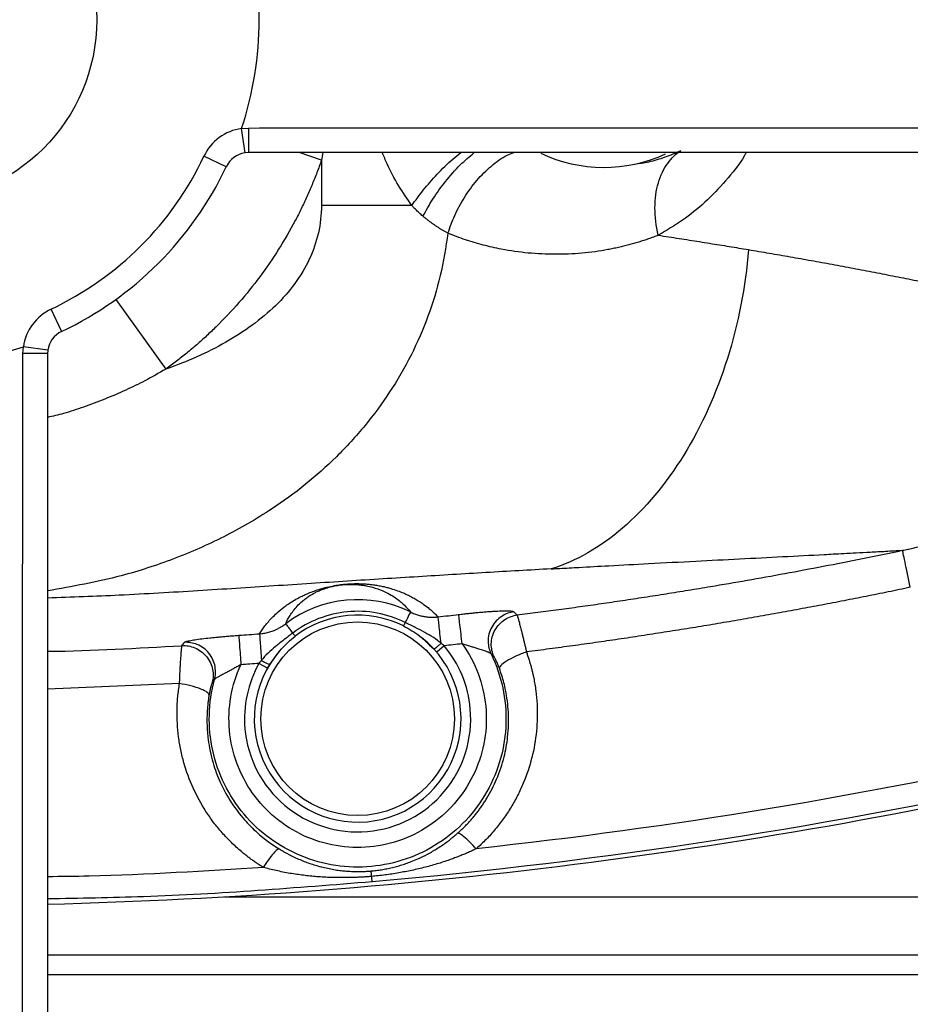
# Model space of a CAD drawing. Header units: millimetres. Extents: x 3 to 2091, y -59 to 1557.
# Tile 13 of 71: x 927 to 1018, y 41 to 141. Entities that reach past the tile are written whole.
import ezdxf

# ---------------------------------------------------------------- set-up
doc = ezdxf.new("R2010")
doc.units = ezdxf.units.MM

msp = doc.modelspace()

# ---------------------------------------------------------------- linework, layer by layer
at = {"color": 7, "linetype": 'Continuous', "lineweight": 25}
for p, q in [((949.77, 129.65), (950.47, 129.7)), ((950.12, 127.18), (949.77, 129.65)), ((950.47, 127.2), (950.12, 127.18)), ((948.21, 125.77), (945.95, 126.83)), ((957.88, 126.43), (957.88, 121.83)), ((931.49, 109.05), (930.43, 111.31)), ((927.56, 106.79), (927.61, 107.49)), ((930.08, 107.14), (927.61, 107.49)), ((930.08, 107.14), (930.06, 106.78))]:
    msp.add_line(p, q, dxfattribs=at)
at = {"color": 8, "linetype": 'Continuous', "lineweight": 25}
for p, q in [((957.88, 126.43), (955.62, 127.21)), ((958.01, 127.2), (957.88, 126.43)), ((936.99, 112.28), (942.08, 105.21)), ((968.86, 77.19), (969.29, 76.79)), ((970.34, 77.11), (969.59, 76.47)), ((952.4, 74.84), (951.54, 75.33)), ((952.64, 75.22), (952.98, 75.69)), ((943.47, 73.27), (930.06, 72.71)), ((948.05, 51.63), (1029.79, 51.63)), ((1062.22, 43.7), (930.07, 43.7))]:
    msp.add_line(p, q, dxfattribs=at)
at = {"color": 7, "linetype": 'Continuous', "lineweight": 25, "flags": 128}
for points in [[(950.47, 129.7), (950.47, 129.21), (950.47, 128.74), (950.47, 128.31), (950.47, 127.93), (950.47, 127.62), (950.47, 127.39), (950.47, 127.25), (950.47, 127.2)], [(930.06, 106.78), (930.01, 106.79), (929.87, 106.79), (929.64, 106.79), (929.33, 106.79), (928.95, 106.79), (928.52, 106.79), (928.05, 106.79), (927.56, 106.79)]]:
    msp.add_lwpolyline(points, dxfattribs=at)
at = {"color": 7, "linetype": 'Continuous', "lineweight": 25}
for centre, radius in [((916.56, 140.7), 200), ((916.56, 140.7), 190.88), ((916.56, 140.7), 189.27), ((916.56, 140.7), 18.5), ((961.56, 69.7), 9.83)]:
    msp.add_circle(centre, radius, dxfattribs=at)
for centre, radius, start, end in [((916.56, 140.7), 35, 341.596, 18.404), ((950.47, 124.7), 5, 98.1108, 154.7438), ((950.47, 124.7), 2.5, 98.1108, 154.7438), ((986.56, 140.7), 15, 244.7083, 294.721), ((916.56, 140.7), 32.5, 295.2562, 334.7438), ((916.56, 140.7), 35, 295.2562, 334.7438), ((916.56, 140.7), 175, 275.322, 354.678), ((916.56, 140.7), 177.5, 275.322, 354.678), ((932.56, 106.78), 5, 115.2562, 171.8892), ((932.56, 106.78), 2.5, 115.2562, 171.8892), ((916.56, 140.7), 35, 251.596, 288.404), ((961.56, 69.7), 12.1, 63.6861, 127.1526), ((961.56, 69.7), 10.52, 63.6857, 127.1522), ((961.56, 69.7), 10.5, 139.2443, 51.6019), ((916.56, 584.7), 534, 271.4488, 283.3424)]:
    msp.add_arc(centre, radius, start, end, dxfattribs=at)
for points, knots in [([(950.47, 129.7), (956.39, 129.71), (968.23, 129.72), (988.97, 129.73), (1010.1, 129.73), (1031.54, 129.73), (1050.36, 129.74), (1069.11, 129.74), (1081.5, 129.74), (1087.7, 129.74)], [0, 0, 0, 0, 0.12805, 0.25621, 0.4493, 0.58665, 0.724, 0.862, 1, 1, 1, 1]), ([(1088.32, 127.2), (1079.96, 127.2), (1063.24, 127.2), (1037.77, 127.2), (1012.06, 127.2), (988.86, 127.2), (968.32, 127.2), (956.42, 127.2), (950.47, 127.2)], [0, 0, 0, 0, 0.185148, 0.370296, 0.557053, 0.74381, 0.871843, 1, 1, 1, 1]), ([(992.1, 118.81), (991.88, 119.74), (991.76, 120.69), (991.76, 122.5), (991.88, 123.37), (992.33, 124.9), (992.66, 125.56), (993.44, 126.66), (993.9, 127.09), (994.38, 127.41)], [0, 0, 0, 0, 0.25, 0.25, 0.5, 0.5, 0.75, 0.75, 1, 1, 1, 1]), ([(957.88, 126.43), (957.81, 126.22), (957.66, 125.8), (957.43, 125.17), (957.18, 124.55), (956.93, 123.93), (956.67, 123.32), (956.4, 122.71), (956.12, 122.1), (955.83, 121.5), (955.54, 120.9), (954.81, 119.5), (953.57, 117.36), (951.66, 114.57), (949.54, 111.94), (947.68, 109.97), (946.22, 108.58), (945.23, 107.69), (944.2, 106.83), (943.16, 106), (942.44, 105.47), (942.08, 105.21)], [0, 0, 0, 0, 0.024888, 0.049753, 0.0746, 0.099437, 0.124268, 0.1491, 0.173937, 0.198787, 0.223655, 0.248546, 0.374265, 0.500004, 0.625722, 0.751461, 0.801212, 0.850895, 0.900556, 0.950243, 1, 1, 1, 1]), ([(957.88, 121.83), (957.88, 120.9), (957.78, 119.96), (957.36, 118.13), (957.05, 117.23), (956.25, 115.51), (955.75, 114.69), (954.6, 113.12), (953.94, 112.36), (952.48, 110.95), (951.69, 110.28), (950, 109.04), (949.1, 108.47), (947.23, 107.4), (946.24, 106.91), (944.21, 106), (943.15, 105.59), (942.08, 105.21)], [0, 0, 0, 0, 0.125, 0.125, 0.25, 0.25, 0.375, 0.375, 0.5, 0.5, 0.625, 0.625, 0.75, 0.75, 0.875, 0.875, 1, 1, 1, 1]), ([(967.06, 121.83), (965.57, 121.83), (964.01, 121.83), (960.91, 121.83), (959.36, 121.83), (957.88, 121.83)], [0, 0, 0, 0, 0.5, 0.5, 1, 1, 1, 1]), ([(968.19, 120.74), (968.13, 120.8), (968, 120.91), (967.81, 121.08), (967.62, 121.26), (967.43, 121.44), (967.25, 121.63), (967.13, 121.76), (967.06, 121.83)], [0, 0, 0, 0, 0.16645, 0.33283, 0.49926, 0.66586, 0.83274, 1, 1, 1, 1]), ([(970.73, 119.01), (970.65, 119.06), (970.48, 119.14), (970.24, 119.29), (970, 119.43), (969.76, 119.58), (969.53, 119.74), (969.3, 119.89), (969.07, 120.06), (968.84, 120.22), (968.62, 120.39), (968.41, 120.56), (968.26, 120.68), (968.19, 120.74)], [0, 0, 0, 0, 0.09783, 0.19416, 0.28903, 0.38248, 0.47453, 0.56523, 0.65462, 0.74275, 0.82966, 0.91539, 1, 1, 1, 1]), ([(992.1, 118.81), (991.94, 118.75), (991.61, 118.62), (991.12, 118.44), (990.62, 118.27), (990.11, 118.11), (989.6, 117.96), (989.09, 117.82), (988.57, 117.69), (988.05, 117.57), (987.52, 117.45), (986.29, 117.21), (984.34, 116.94), (981.63, 116.83), (978.89, 116.96), (976.76, 117.26), (975.23, 117.58), (974.32, 117.81), (973.41, 118.06), (972.51, 118.34), (971.61, 118.66), (971.02, 118.89), (970.73, 119.01)], [0, 0, 0, 0, 0.024797, 0.049628, 0.074497, 0.099409, 0.124368, 0.149379, 0.174447, 0.199575, 0.224768, 0.250031, 0.374313, 0.5, 0.624821, 0.749969, 0.792192, 0.834161, 0.875901, 0.917438, 0.958795, 1, 1, 1, 1]), ([(992.1, 118.81), (992.46, 118.75), (993.16, 118.65), (994.22, 118.48), (995.26, 118.32), (996.28, 118.16), (997.3, 117.99), (998.31, 117.83), (999.3, 117.67), (1000.28, 117.51), (1000.93, 117.4), (1001.25, 117.35)], [0, 0, 0, 0, 0.11323, 0.22593, 0.3381, 0.44974, 0.56085, 0.67144, 0.78149, 0.89101, 1, 1, 1, 1]), ([(1001.25, 117.35), (1001.6, 117.29), (1002.31, 117.17), (1003.37, 116.99), (1004.44, 116.81), (1005.5, 116.62), (1006.57, 116.43), (1007.63, 116.24), (1008.7, 116.05), (1009.77, 115.86), (1010.84, 115.66), (1011.91, 115.46), (1012.98, 115.26), (1014.05, 115.05), (1015.12, 114.84), (1016.19, 114.63), (1017.26, 114.42), (1018.32, 114.21), (1019.38, 113.99), (1020.44, 113.77), (1022.2, 113.4), (1024.79, 112.83), (1027.56, 112.2), (1029.8, 111.67), (1031.39, 111.29), (1032.81, 110.93), (1033.69, 110.71), (1034.11, 110.6)], [0, 0, 0, 0, 0.02747, 0.055229, 0.083278, 0.111616, 0.140244, 0.169161, 0.198368, 0.227864, 0.25765, 0.287726, 0.318091, 0.348745, 0.379689, 0.410923, 0.442446, 0.474259, 0.506361, 0.538753, 0.571434, 0.670322, 0.785714, 0.846027, 0.901846, 0.953171, 1, 1, 1, 1]), ([(927.52, -30.44), (927.52, -28.82), (927.52, -20.74), (927.52, -6.09), (927.52, 13.58), (927.53, 33.41), (927.53, 53.37), (927.53, 72.29), (927.54, 90.1), (927.55, 101.22), (927.56, 106.79)], [0, 0, 0, 0, 0.03607, 0.18035, 0.32472, 0.4691, 0.61423, 0.75937, 0.87963, 1, 1, 1, 1]), ([(930.06, 106.78), (930.06, 99.11), (930.06, 83.75), (930.06, 60.76), (930.06, 37.72), (930.06, 14.69), (930.06, -8.32), (930.06, -23.48), (930.06, -31.06)], [0, 0, 0, 0, 0.16537, 0.3308, 0.49616, 0.66408, 0.83208, 1, 1, 1, 1]), ([(1016.9, 86.81), (1017.08, 86.84), (1017.43, 86.91), (1017.94, 87.03), (1018.46, 87.15), (1018.96, 87.28), (1019.46, 87.42), (1019.8, 87.51), (1019.96, 87.56)], [0, 0, 0, 0, 0.16959, 0.33799, 0.50522, 0.67128, 0.83621, 1, 1, 1, 1]), ([(977.75, 80.24), (978.45, 80.33), (979.87, 80.51), (981.99, 80.79), (984.14, 81.09), (986.3, 81.4), (988.48, 81.72), (990.68, 82.05), (992.9, 82.4), (995.14, 82.76), (997.89, 83.21), (1001.16, 83.77), (1004.97, 84.46), (1008.88, 85.19), (1012.86, 85.97), (1015.55, 86.53), (1016.9, 86.81)], [0, 0, 0, 0, 0.05352, 0.10754, 0.16207, 0.2171, 0.27265, 0.32871, 0.38529, 0.44239, 0.5, 0.59538, 0.69305, 0.79304, 0.89535, 1, 1, 1, 1]), ([(981.23, 84.93), (981.51, 84.94), (982.45, 84.99), (984.41, 85.1), (987.44, 85.27), (991.42, 85.48), (995.86, 85.71), (1000.39, 85.94), (1004.75, 86.17), (1007.87, 86.33), (1009.92, 86.44), (1011.01, 86.49), (1012.26, 86.56), (1013.68, 86.63), (1015.25, 86.72), (1016.33, 86.78), (1016.9, 86.81)], [0, 0, 0, 0, 0.02083, 0.06939, 0.14575, 0.25, 0.37773, 0.49999, 0.62488, 0.74999, 0.77761, 0.81084, 0.84969, 0.89416, 0.94426, 1, 1, 1, 1]), ([(1017.69, 83.05), (1017.6, 83.51), (1017.5, 83.98), (1017.31, 84.86), (1017.23, 85.27), (1017.08, 85.96), (1017.02, 86.24), (1016.94, 86.64), (1016.91, 86.76), (1016.9, 86.81)], [0, 0, 0, 0, 0.25, 0.25, 0.5, 0.5, 0.75, 0.75, 1, 1, 1, 1]), ([(951.59, 78.33), (951.63, 78.4), (951.72, 78.53), (951.86, 78.73), (952, 78.93), (952.2, 79.21), (952.48, 79.55), (952.87, 79.98), (953.37, 80.46), (953.9, 80.92), (954.48, 81.33), (954.99, 81.67), (955.5, 81.96), (956, 82.21), (956.44, 82.41), (956.95, 82.61), (957.5, 82.8), (958.01, 82.96), (958.5, 83.08), (959, 83.19), (959.42, 83.26), (959.67, 83.3), (959.99, 83.34), (960.45, 83.39), (961.02, 83.42), (961.57, 83.43), (962.07, 83.41), (962.53, 83.38), (962.96, 83.34), (963.41, 83.27), (963.88, 83.19), (964.32, 83.1), (964.74, 82.99), (965.23, 82.84), (965.78, 82.65), (966.35, 82.42), (966.85, 82.18), (967.46, 81.85), (968.1, 81.45), (968.66, 81.03), (969.09, 80.67), (969.43, 80.35), (969.63, 80.15), (969.73, 80.05)], [0, 0, 0, 0, 0.02595, 0.05127, 0.07596, 0.1, 0.1516, 0.20001, 0.25001, 0.31251, 0.34497, 0.37501, 0.40625, 0.42255, 0.43751, 0.45438, 0.46875, 0.47717, 0.48437, 0.49216, 0.49609, 0.49808, 0.50002, 0.50598, 0.51287, 0.5212, 0.53125, 0.54036, 0.55076, 0.56249, 0.57708, 0.59374, 0.60844, 0.62499, 0.65624, 0.68749, 0.71874, 0.75, 0.81583, 0.875, 0.91679, 0.95846, 1, 1, 1, 1]), ([(954.25, 79.35), (954.37, 79.62), (954.52, 79.91), (954.89, 80.5), (955.11, 80.81), (955.57, 81.3), (955.74, 81.47), (956.05, 81.74), (956.17, 81.83), (956.42, 82.02), (956.56, 82.12), (956.88, 82.32), (957.06, 82.42), (957.39, 82.59), (957.51, 82.65), (957.78, 82.76), (957.93, 82.82), (958.2, 82.92), (958.29, 82.95), (958.51, 83.02), (958.63, 83.05), (958.84, 83.11), (958.91, 83.13), (959.07, 83.16), (959.15, 83.18), (959.34, 83.22), (959.44, 83.23), (959.64, 83.27), (959.75, 83.28), (959.96, 83.3), (960.06, 83.31), (960.25, 83.33), (960.34, 83.34), (960.59, 83.35), (960.74, 83.35), (961.01, 83.35), (961.13, 83.35), (961.36, 83.34), (961.46, 83.33), (961.56, 83.32)], [0, 0, 0, 0, 0.25, 0.25, 0.5, 0.5, 0.625, 0.625, 0.6875, 0.6875, 0.75, 0.75, 0.8125, 0.8125, 0.84375, 0.84375, 0.875, 0.875, 0.89063, 0.89063, 0.90625, 0.90625, 0.91406, 0.91406, 0.92188, 0.92188, 0.92969, 0.92969, 0.9375, 0.9375, 0.94531, 0.94531, 0.95313, 0.95313, 0.96875, 0.96875, 0.98438, 0.98438, 1, 1, 1, 1]), ([(961.56, 83.32), (961.73, 83.31), (961.88, 83.29), (962.17, 83.25), (962.3, 83.23), (962.67, 83.16), (962.88, 83.11), (963.46, 82.95), (963.78, 82.83), (964.34, 82.6), (964.58, 82.48), (965.02, 82.23), (965.22, 82.11), (965.75, 81.74), (966.04, 81.5), (966.53, 81.02), (966.74, 80.78), (966.92, 80.55)], [0, 0, 0, 0, 0.03125, 0.03125, 0.0625, 0.0625, 0.125, 0.125, 0.25, 0.25, 0.375, 0.375, 0.5, 0.5, 0.75, 0.75, 1, 1, 1, 1]), ([(1017.69, 83.05), (1016.95, 82.89), (1015.45, 82.58), (1013.21, 82.13), (1010.96, 81.69), (1008.7, 81.25), (1006.43, 80.83), (1004.16, 80.41), (1001.88, 80), (999.59, 79.61), (997.3, 79.22), (995, 78.84), (992.69, 78.48), (990.37, 78.12), (988.05, 77.77), (985.72, 77.43), (983.39, 77.11), (981.05, 76.79), (979.48, 76.59), (978.7, 76.49)], [0, 0, 0, 0, 0.05779, 0.11571, 0.17375, 0.23193, 0.29023, 0.34865, 0.40721, 0.4659, 0.52471, 0.58366, 0.64274, 0.70195, 0.76129, 0.82077, 0.88038, 0.94012, 1, 1, 1, 1]), ([(966.4, 79.48), (965.49, 79.93), (964.53, 80.25), (962.55, 80.62), (961.53, 80.66), (959.53, 80.47), (958.54, 80.24), (956.66, 79.5), (955.77, 79.01), (954.97, 78.4)], [0, 0, 0, 0, 0.25, 0.25, 0.5, 0.5, 0.75, 0.75, 1, 1, 1, 1]), ([(966.92, 80.55), (966.92, 80.53), (966.87, 80.43), (966.68, 80.06), (966.55, 79.8), (966.4, 79.48)], [0, 0, 0, 0, 0.5, 0.5, 1, 1, 1, 1]), ([(966.92, 80.55), (966.99, 80.51), (967.13, 80.45), (967.34, 80.36), (967.54, 80.29), (967.74, 80.22), (967.93, 80.17), (968.11, 80.13), (968.36, 80.08), (968.66, 80.04), (969.03, 80.01), (969.39, 80.01), (969.62, 80.04), (969.73, 80.05)], [0, 0, 0, 0, 0.08063, 0.15837, 0.2331, 0.3047, 0.3731, 0.43823, 0.50004, 0.63114, 0.75835, 0.88138, 1, 1, 1, 1]), ([(970.04, 77.37), (970, 77.69), (969.96, 78.03), (969.89, 78.66), (969.86, 78.96), (969.8, 79.46), (969.78, 79.66), (969.75, 79.94), (969.74, 80.02), (969.73, 80.05)], [0, 0, 0, 0, 0.25, 0.25, 0.5, 0.5, 0.75, 0.75, 1, 1, 1, 1]), ([(971.82, 80.29), (971.91, 80.3), (972.08, 80.32), (972.34, 80.35), (972.59, 80.38), (972.84, 80.4), (973.09, 80.43), (973.33, 80.45), (973.57, 80.48), (973.9, 80.51), (974.29, 80.54), (974.74, 80.58), (975.18, 80.61), (975.72, 80.64), (976.2, 80.66), (976.6, 80.67), (976.87, 80.66), (977.08, 80.65), (977.23, 80.63), (977.33, 80.61), (977.39, 80.59), (977.42, 80.57), (977.43, 80.56)], [0, 0, 0, 0, 0.03188, 0.06346, 0.09481, 0.12598, 0.15704, 0.18803, 0.21902, 0.25006, 0.31268, 0.37506, 0.43781, 0.50001, 0.62486, 0.68756, 0.74984, 0.81229, 0.8749, 0.91676, 0.9584, 1, 1, 1, 1]), ([(972.18, 77.32), (972.14, 77.63), (972.1, 77.97), (972.02, 78.64), (971.98, 78.97), (971.91, 79.56), (971.88, 79.81), (971.84, 80.16), (971.83, 80.26), (971.82, 80.29)], [0, 0, 0, 0, 0.25, 0.25, 0.5, 0.5, 0.75, 0.75, 1, 1, 1, 1]), ([(977.43, 80.56), (977.23, 80.54), (977.02, 80.49), (976.6, 80.34), (976.39, 80.23), (975.99, 79.97), (975.79, 79.81), (975.45, 79.45), (975.3, 79.24), (975.06, 78.79), (974.96, 78.55), (974.84, 78.06), (974.81, 77.81), (974.82, 77.33), (974.85, 77.1), (974.95, 76.67), (975.02, 76.47), (975.11, 76.29)], [0, 0, 0, 0, 0.125, 0.125, 0.25, 0.25, 0.375, 0.375, 0.5, 0.5, 0.625, 0.625, 0.75, 0.75, 0.875, 0.875, 1, 1, 1, 1]), ([(975.4, 76.03), (975.32, 76.21), (975.25, 76.41), (975.16, 76.84), (975.13, 77.07), (975.14, 77.54), (975.17, 77.78), (975.3, 78.26), (975.39, 78.5), (975.64, 78.94), (975.79, 79.14), (976.13, 79.5), (976.32, 79.66), (976.72, 79.91), (976.93, 80.01), (977.35, 80.16), (977.55, 80.21), (977.75, 80.24)], [0, 0, 0, 0, 0.125, 0.125, 0.25, 0.25, 0.375, 0.375, 0.5, 0.5, 0.625, 0.625, 0.75, 0.75, 0.875, 0.875, 1, 1, 1, 1]), ([(977.43, 80.56), (977.48, 80.51), (977.59, 80.4), (977.7, 80.29), (977.75, 80.24)], [0, 0, 0, 0, 0.49743, 1, 1, 1, 1]), ([(977.75, 80.24), (977.75, 80.23), (977.76, 80.22), (977.77, 80.19), (977.78, 80.15), (977.8, 80.1), (977.82, 80.03), (977.84, 79.96), (977.88, 79.82), (977.96, 79.55), (978.05, 79.18), (978.15, 78.82), (978.23, 78.52), (978.3, 78.2), (978.39, 77.86), (978.46, 77.53), (978.55, 77.17), (978.63, 76.82), (978.68, 76.6), (978.7, 76.49)], [0, 0, 0, 0, 0.03333, 0.067471, 0.102413, 0.138144, 0.174658, 0.211965, 0.250077, 0.365607, 0.499917, 0.554509, 0.62494, 0.704925, 0.749956, 0.821158, 0.886606, 0.946249, 1, 1, 1, 1]), ([(951.59, 78.33), (951.67, 78.34), (951.82, 78.35), (952.05, 78.38), (952.28, 78.43), (952.52, 78.49), (952.76, 78.56), (953.02, 78.65), (953.3, 78.77), (953.61, 78.93), (953.94, 79.12), (954.14, 79.27), (954.25, 79.35)], [0, 0, 0, 0, 0.07875, 0.1594, 0.24189, 0.32615, 0.41209, 0.49963, 0.61152, 0.73249, 0.86216, 1, 1, 1, 1]), ([(954.25, 79.35), (954.26, 79.33), (954.32, 79.25), (954.5, 79.01), (954.58, 78.91), (954.76, 78.68), (954.86, 78.54), (954.97, 78.4)], [0, 0, 0, 0, 0.5, 0.5, 0.75, 0.75, 1, 1, 1, 1]), ([(966.4, 79.48), (966.35, 79.39), (966.31, 79.3), (966.24, 79.17), (966.22, 79.13), (966.22, 79.13)], [0, 0, 0, 0, 0.5, 0.5, 1, 1, 1, 1]), ([(966.22, 79.13), (966.79, 78.81), (967.76, 78.28), (968.54, 77.51), (968.86, 77.19)], [0, 0, 0, 0, 0.58887, 1, 1, 1, 1]), ([(970.04, 77.37), (969.79, 77.57), (969.53, 77.76), (968.97, 78.13), (968.68, 78.3), (968.06, 78.64), (967.75, 78.81), (967.08, 79.14), (966.74, 79.31), (966.4, 79.48)], [0, 0, 0, 0, 0.25, 0.25, 0.5, 0.5, 0.75, 0.75, 1, 1, 1, 1]), ([(943.96, 77.46), (943.97, 77.46), (943.98, 77.47), (944, 77.49), (944.03, 77.51), (944.07, 77.52), (944.15, 77.55), (944.28, 77.59), (944.48, 77.63), (944.74, 77.68), (945.13, 77.75), (945.73, 77.83), (946.42, 77.91), (947.03, 77.97), (947.5, 78.01), (947.98, 78.06), (948.48, 78.1), (948.98, 78.14), (949.32, 78.16), (949.49, 78.18)], [0, 0, 0, 0, 0.02497, 0.04992, 0.07489, 0.09993, 0.12508, 0.18766, 0.25013, 0.31239, 0.37514, 0.50005, 0.62492, 0.68726, 0.74997, 0.8121, 0.87496, 0.93725, 1, 1, 1, 1]), ([(949.49, 78.18), (949.49, 78.15), (949.5, 78.05), (949.52, 77.7), (949.54, 77.45), (949.58, 76.86), (949.61, 76.53), (949.65, 75.85), (949.68, 75.51), (949.7, 75.19)], [0, 0, 0, 0, 0.25, 0.25, 0.5, 0.5, 0.75, 0.75, 1, 1, 1, 1]), ([(951.59, 78.33), (951.59, 78.31), (951.6, 78.23), (951.62, 77.95), (951.63, 77.75), (951.67, 77.25), (951.7, 76.95), (951.74, 76.31), (951.77, 75.97), (951.79, 75.64)], [0, 0, 0, 0, 0.25, 0.25, 0.5, 0.5, 0.75, 0.75, 1, 1, 1, 1]), ([(954.97, 78.4), (954.66, 78.17), (954.36, 77.94), (953.77, 77.48), (953.49, 77.26), (952.96, 76.81), (952.7, 76.59), (952.22, 76.13), (952, 75.89), (951.79, 75.64)], [0, 0, 0, 0, 0.25, 0.25, 0.5, 0.5, 0.75, 0.75, 1, 1, 1, 1]), ([(952.98, 75.69), (953.24, 76.06), (953.86, 76.96), (954.71, 77.67), (955.21, 78.08)], [0, 0, 0, 0, 0.411055, 1, 1, 1, 1]), ([(954.97, 78.4), (955.04, 78.31), (955.1, 78.23), (955.18, 78.12), (955.2, 78.09), (955.21, 78.08)], [0, 0, 0, 0, 0.5, 0.5, 1, 1, 1, 1]), ([(943.47, 73.27), (943.47, 73.34), (943.48, 73.49), (943.49, 73.72), (943.5, 73.96), (943.51, 74.21), (943.52, 74.47), (943.53, 74.72), (943.55, 75.03), (943.57, 75.36), (943.59, 75.68), (943.62, 76.05), (943.65, 76.43), (943.67, 76.73), (943.69, 76.91), (943.71, 77.01), (943.72, 77.09), (943.72, 77.11), (943.72, 77.12)], [0, 0, 0, 0, 0.0351, 0.07287, 0.11327, 0.15628, 0.20189, 0.25008, 0.29375, 0.3751, 0.44531, 0.50012, 0.63431, 0.74996, 0.81608, 0.87979, 0.94111, 1, 1, 1, 1]), ([(943.72, 77.12), (943.76, 77.18), (943.84, 77.29), (943.92, 77.4), (943.96, 77.46)], [0, 0, 0, 0, 0.50433, 1, 1, 1, 1]), ([(943.72, 77.12), (943.93, 77.14), (944.14, 77.13), (944.58, 77.06), (944.8, 76.99), (945.24, 76.81), (945.46, 76.69), (945.86, 76.4), (946.04, 76.23), (946.36, 75.84), (946.5, 75.62), (946.71, 75.17), (946.78, 74.94), (946.88, 74.48), (946.89, 74.25), (946.88, 73.81), (946.85, 73.6), (946.8, 73.41)], [0, 0, 0, 0, 0.125, 0.125, 0.25, 0.25, 0.375, 0.375, 0.5, 0.5, 0.625, 0.625, 0.75, 0.75, 0.875, 0.875, 1, 1, 1, 1]), ([(947.03, 73.68), (947.08, 73.87), (947.11, 74.08), (947.14, 74.53), (947.12, 74.76), (947.04, 75.23), (946.96, 75.47), (946.76, 75.93), (946.62, 76.15), (946.3, 76.55), (946.11, 76.72), (945.71, 77.02), (945.49, 77.14), (945.04, 77.33), (944.82, 77.39), (944.38, 77.46), (944.16, 77.47), (943.96, 77.46)], [0, 0, 0, 0, 0.125, 0.125, 0.25, 0.25, 0.375, 0.375, 0.5, 0.5, 0.625, 0.625, 0.75, 0.75, 0.875, 0.875, 1, 1, 1, 1]), ([(972.18, 77.32), (972.84, 76.39), (973.39, 75.38), (974.19, 73.24), (974.45, 72.11), (974.68, 69.84), (974.64, 68.69), (974.26, 66.43), (973.93, 65.33), (972.98, 63.25), (972.37, 62.27), (970.92, 60.51), (970.07, 59.72), (968.21, 58.39), (967.19, 57.85), (965.05, 57.06), (963.93, 56.8), (961.65, 56.58), (960.5, 56.62), (958.25, 57.01), (957.15, 57.35), (955.07, 58.3), (954.09, 58.91), (952.33, 60.37), (951.55, 61.22), (950.23, 63.09), (949.69, 64.11), (948.9, 66.25), (948.65, 67.37), (948.44, 69.65), (948.49, 70.8), (948.88, 73.05), (949.22, 74.16), (949.7, 75.19)], [0, 0, 0, 0, 0.0625, 0.0625, 0.125, 0.125, 0.1875, 0.1875, 0.25, 0.25, 0.3125, 0.3125, 0.375, 0.375, 0.4375, 0.4375, 0.5, 0.5, 0.5625, 0.5625, 0.625, 0.625, 0.6875, 0.6875, 0.75, 0.75, 0.8125, 0.8125, 0.875, 0.875, 0.9375, 0.9375, 1, 1, 1, 1]), ([(969.29, 76.79), (969.3, 76.79), (969.32, 76.8), (969.41, 76.85), (969.47, 76.89), (969.61, 77), (969.69, 77.07), (969.87, 77.21), (969.96, 77.29), (970.04, 77.37)], [0, 0, 0, 0, 0.25, 0.25, 0.5, 0.5, 0.75, 0.75, 1, 1, 1, 1]), ([(975.11, 76.29), (975.1, 76.29), (975.09, 76.31), (975.06, 76.33), (975.03, 76.36), (974.99, 76.38), (974.93, 76.41), (974.87, 76.44), (974.81, 76.46), (974.73, 76.49), (974.56, 76.56), (974.25, 76.66), (973.82, 76.8), (973.4, 76.93), (973.01, 77.05), (972.6, 77.18), (972.32, 77.27), (972.18, 77.32)], [0, 0, 0, 0, 0.03072, 0.06162, 0.09274, 0.12412, 0.1558, 0.18782, 0.22021, 0.253, 0.28623, 0.42556, 0.57156, 0.67219, 0.77715, 0.88643, 1, 1, 1, 1]), ([(975.11, 76.29), (975.64, 75.2), (976.04, 74.04), (976.55, 71.67), (976.66, 70.46), (976.58, 68.03), (976.4, 66.83), (975.75, 64.49), (975.28, 63.36), (974.09, 61.25), (973.37, 60.27), (971.71, 58.5), (970.77, 57.72), (968.74, 56.4), (967.64, 55.86), (965.35, 55.07), (964.16, 54.81), (961.75, 54.59), (960.53, 54.62), (958.13, 54.98), (956.95, 55.3), (954.71, 56.23), (953.64, 56.82), (951.69, 58.25), (950.8, 59.09), (949.24, 60.94), (948.57, 61.97), (947.5, 64.14), (947.1, 65.29), (946.58, 67.66), (946.47, 68.88), (946.53, 71.3), (946.71, 72.51), (947.03, 73.68)], [0, 0, 0, 0, 0.0625, 0.0625, 0.125, 0.125, 0.1875, 0.1875, 0.25, 0.25, 0.3125, 0.3125, 0.375, 0.375, 0.4375, 0.4375, 0.5, 0.5, 0.5625, 0.5625, 0.625, 0.625, 0.6875, 0.6875, 0.75, 0.75, 0.8125, 0.8125, 0.875, 0.875, 0.9375, 0.9375, 1, 1, 1, 1]), ([(978.7, 76.49), (978.74, 76.37), (978.83, 76.12), (978.95, 75.76), (979.06, 75.38), (979.17, 75.01), (979.27, 74.63), (979.36, 74.25), (979.51, 73.55), (979.68, 72.53), (979.8, 71.17), (979.82, 69.81), (979.71, 67.99), (979.32, 65.74), (978.59, 63.57), (977.83, 61.91), (977.16, 60.71), (976.4, 59.56), (975.69, 58.65), (975.09, 57.95), (974.62, 57.45), (974.12, 56.96), (973.78, 56.65), (973.61, 56.5)], [0, 0, 0, 0, 0.01772, 0.03548, 0.05328, 0.07112, 0.08902, 0.10698, 0.12501, 0.18737, 0.25005, 0.31232, 0.37507, 0.5, 0.62493, 0.68751, 0.74995, 0.81244, 0.875, 0.90639, 0.93766, 0.96885, 1, 1, 1, 1]), ([(975.4, 76.03), (975.35, 76.07), (975.26, 76.16), (975.16, 76.24), (975.11, 76.29)], [0, 0, 0, 0, 0.50007, 1, 1, 1, 1]), ([(975.96, 74.81), (975.95, 74.84), (975.92, 74.91), (975.88, 75.01), (975.84, 75.11), (975.81, 75.21), (975.75, 75.34), (975.68, 75.51), (975.59, 75.68), (975.52, 75.82), (975.47, 75.92), (975.42, 76), (975.41, 76.02), (975.4, 76.03)], [0, 0, 0, 0, 0.04908, 0.09834, 0.14807, 0.19854, 0.25001, 0.37395, 0.50022, 0.62414, 0.75005, 0.87487, 1, 1, 1, 1]), ([(978.7, 76.49), (978.34, 76.36), (977.97, 76.21), (977.26, 75.89), (976.93, 75.71), (976.4, 75.39), (976.21, 75.23), (975.99, 74.98), (975.95, 74.88), (975.96, 74.81)], [0, 0, 0, 0, 0.25, 0.25, 0.5, 0.5, 0.75, 0.75, 1, 1, 1, 1]), ([(949.7, 75.19), (949.63, 75.15), (949.49, 75.08), (949.29, 74.97), (949.09, 74.86), (948.89, 74.75), (948.71, 74.65), (948.52, 74.55), (948.35, 74.46), (948.18, 74.37), (947.94, 74.25), (947.64, 74.09), (947.38, 73.95), (947.22, 73.85), (947.12, 73.78), (947.06, 73.72), (947.04, 73.69), (947.03, 73.68)], [0, 0, 0, 0, 0.06029, 0.11941, 0.17734, 0.23407, 0.28961, 0.34395, 0.39711, 0.44909, 0.49992, 0.62741, 0.74974, 0.81413, 0.87711, 0.93895, 1, 1, 1, 1]), ([(951.79, 75.64), (951.89, 75.58), (951.99, 75.52), (952.19, 75.41), (952.28, 75.36), (952.45, 75.28), (952.51, 75.25), (952.6, 75.22), (952.63, 75.21), (952.64, 75.22)], [0, 0, 0, 0, 0.25, 0.25, 0.5, 0.5, 0.75, 0.75, 1, 1, 1, 1]), ([(971.71, 58.07), (971.81, 58.16), (972.01, 58.34), (972.31, 58.62), (972.6, 58.91), (972.88, 59.22), (973.16, 59.53), (973.43, 59.85), (973.7, 60.18), (973.95, 60.53), (974.2, 60.88), (974.45, 61.25), (974.99, 62.12), (975.76, 63.62), (976.46, 65.71), (976.87, 68), (976.93, 69.9), (976.78, 71.5), (976.62, 72.5), (976.42, 73.36), (976.21, 74.09), (976.04, 74.57), (975.96, 74.81)], [0, 0, 0, 0, 0.0216, 0.04342, 0.06548, 0.08776, 0.11027, 0.133, 0.15597, 0.17916, 0.20259, 0.22624, 0.25013, 0.36941, 0.50003, 0.61082, 0.74993, 0.81245, 0.87496, 0.91659, 0.95828, 1, 1, 1, 1]), ([(951.98, 54.6), (951.87, 54.67), (951.65, 54.81), (951.32, 55.03), (951, 55.25), (950.68, 55.48), (950.37, 55.72), (950.06, 55.96), (949.5, 56.42), (948.73, 57.12), (947.78, 58.11), (946.92, 59.17), (945.88, 60.66), (944.79, 62.65), (944.01, 64.78), (943.58, 66.54), (943.36, 67.87), (943.23, 69.22), (943.21, 70.35), (943.24, 71.25), (943.29, 71.93), (943.37, 72.6), (943.44, 73.05), (943.47, 73.27)], [0, 0, 0, 0, 0.01782, 0.03564, 0.05347, 0.07131, 0.08917, 0.10707, 0.12501, 0.18761, 0.25005, 0.31255, 0.37507, 0.5, 0.62494, 0.68771, 0.74995, 0.81264, 0.875, 0.90648, 0.93779, 0.96895, 1, 1, 1, 1]), ([(946.47, 72.11), (946.47, 72.18), (946.41, 72.27), (946.14, 72.48), (945.93, 72.6), (945.36, 72.83), (945, 72.94), (944.24, 73.13), (943.84, 73.21), (943.47, 73.27)], [0, 0, 0, 0, 0.25, 0.25, 0.5, 0.5, 0.75, 0.75, 1, 1, 1, 1]), ([(946.8, 73.41), (946.8, 73.4), (946.79, 73.4), (946.78, 73.37), (946.77, 73.34), (946.75, 73.28), (946.72, 73.19), (946.67, 73.04), (946.62, 72.85), (946.58, 72.66), (946.54, 72.47), (946.5, 72.29), (946.48, 72.17), (946.47, 72.11)], [0, 0, 0, 0, 0.06275, 0.12516, 0.18751, 0.25007, 0.37593, 0.49989, 0.62613, 0.7501, 0.83528, 0.91815, 1, 1, 1, 1]), ([(947.03, 73.68), (946.99, 73.63), (946.91, 73.54), (946.84, 73.45), (946.8, 73.41)], [0, 0, 0, 0, 0.499809, 1, 1, 1, 1]), ([(946.47, 72.11), (946.45, 71.99), (946.41, 71.72), (946.35, 71.3), (946.3, 70.82), (946.27, 70.29), (946.25, 69.7), (946.26, 69.05), (946.3, 68.34), (946.43, 67.05), (946.79, 65.32), (947.59, 63.15), (948.66, 61.2), (949.75, 59.78), (950.6, 58.85), (951.16, 58.3), (951.75, 57.79), (952.34, 57.32), (952.95, 56.88), (953.37, 56.62), (953.58, 56.48)], [0, 0, 0, 0, 0.02039, 0.04388, 0.07047, 0.10017, 0.13298, 0.1689, 0.20794, 0.2501, 0.38488, 0.5, 0.63058, 0.7499, 0.79349, 0.83632, 0.87838, 0.91967, 0.96022, 1, 1, 1, 1]), ([(950.11, 68.69), (950.38, 65.66), (951.84, 62.85), (956.51, 58.94), (959.53, 57.99), (965.6, 58.52), (968.41, 59.98), (972.32, 64.65), (973.27, 67.67), (973, 70.71)], [0, 0, 0, 0, 0.25, 0.25, 0.5, 0.5, 0.75, 0.75, 1, 1, 1, 1]), ([(962.93, 54.24), (963.02, 54.25), (963.19, 54.26), (963.44, 54.29), (963.71, 54.33), (963.97, 54.37), (964.25, 54.42), (964.53, 54.47), (964.81, 54.53), (965.09, 54.6), (965.46, 54.69), (965.92, 54.82), (966.46, 54.99), (967.05, 55.21), (967.79, 55.51), (968.68, 55.95), (969.53, 56.44), (970.2, 56.88), (970.66, 57.21), (971.05, 57.52), (971.39, 57.79), (971.61, 57.98), (971.71, 58.07)], [0, 0, 0, 0, 0.02515, 0.05091, 0.07731, 0.10437, 0.13211, 0.16055, 0.1897, 0.21958, 0.25021, 0.30566, 0.36706, 0.42625, 0.50022, 0.61708, 0.73933, 0.80578, 0.86695, 0.9131, 0.95744, 1, 1, 1, 1]), ([(973.61, 56.5), (973.39, 56.73), (973.17, 56.96), (972.74, 57.38), (972.53, 57.57), (972.18, 57.86), (972.03, 57.96), (971.82, 58.08), (971.75, 58.09), (971.71, 58.07)], [0, 0, 0, 0, 0.25, 0.25, 0.5, 0.5, 0.75, 0.75, 1, 1, 1, 1]), ([(953.58, 56.48), (953.54, 56.5), (953.47, 56.47), (953.28, 56.32), (953.16, 56.19), (952.86, 55.85), (952.69, 55.63), (952.34, 55.14), (952.16, 54.87), (951.98, 54.6)], [0, 0, 0, 0, 0.25, 0.25, 0.5, 0.5, 0.75, 0.75, 1, 1, 1, 1]), ([(953.58, 56.48), (953.67, 56.43), (953.85, 56.32), (954.13, 56.16), (954.43, 56), (954.8, 55.8), (955.28, 55.58), (956.02, 55.25), (956.8, 54.97), (957.53, 54.75), (958.3, 54.55), (959.07, 54.39), (959.87, 54.28), (960.47, 54.22), (961.09, 54.19), (961.67, 54.18), (962.15, 54.19), (962.55, 54.21), (962.81, 54.23), (962.93, 54.24)], [0, 0, 0, 0, 0.03174, 0.06447, 0.0982, 0.13295, 0.1941, 0.26053, 0.38282, 0.45032, 0.4998, 0.63286, 0.69424, 0.74978, 0.81797, 0.88179, 0.92247, 0.96184, 1, 1, 1, 1]), ([(973.61, 56.5), (973.48, 56.44), (973.22, 56.31), (972.82, 56.13), (972.4, 55.95), (971.97, 55.78), (971.52, 55.6), (970.79, 55.33), (969.76, 54.99), (968.43, 54.61), (967.08, 54.3), (965.95, 54.08), (965.04, 53.93), (964.35, 53.84), (963.66, 53.75), (963.21, 53.71), (962.99, 53.69)], [0, 0, 0, 0, 0.03857, 0.07838, 0.11943, 0.16171, 0.20524, 0.25, 0.37429, 0.49997, 0.6287, 0.74993, 0.81417, 0.87722, 0.93914, 1, 1, 1, 1]), ([(962.99, 53.69), (962.84, 53.68), (962.53, 53.65), (962.08, 53.62), (961.62, 53.6), (961.15, 53.58), (960.68, 53.57), (959.91, 53.56), (958.83, 53.57), (957.44, 53.65), (956.05, 53.79), (954.9, 53.96), (953.97, 54.13), (953.28, 54.28), (952.62, 54.43), (952.19, 54.55), (951.98, 54.6)], [0, 0, 0, 0, 0.04049, 0.08142, 0.12284, 0.16474, 0.20715, 0.25008, 0.37136, 0.50004, 0.62568, 0.75001, 0.81669, 0.88059, 0.94169, 1, 1, 1, 1]), ([(962.99, 53.69), (962.97, 53.85), (962.96, 53.98), (962.94, 54.17), (962.94, 54.23), (962.93, 54.24)], [0, 0, 0, 0, 0.5, 0.5, 1, 1, 1, 1]), ([(963.04, 53.14), (963.04, 53.14), (963.04, 53.15), (963.03, 53.17), (963.03, 53.2), (963.03, 53.25), (963.02, 53.32), (963.01, 53.42), (963, 53.54), (962.99, 53.64), (962.99, 53.69)], [0, 0, 0, 0, 0.08823, 0.18654, 0.29525, 0.41463, 0.54482, 0.6859, 0.83773, 1, 1, 1, 1]), ([(1063.45, 45.7), (1063.03, 45.7), (1060.53, 45.7), (1054.99, 45.7), (1046.8, 45.7), (1037.54, 45.7), (1027.41, 45.7), (1016.47, 45.7), (1004.83, 45.7), (992.62, 45.7), (979.97, 45.7), (967.02, 45.7), (953.91, 45.7), (941.58, 45.7), (933.6, 45.7), (930.06, 45.7)], [0, 0, 0, 0, 0.01674, 0.09882, 0.18203, 0.26611, 0.35077, 0.43573, 0.52068, 0.60534, 0.68942, 0.77263, 0.85472, 0.93544, 1, 1, 1, 1])]:
    msp.add_open_spline(points, degree=3, knots=knots, dxfattribs=at)
at = {"color": 8, "linetype": 'Continuous', "lineweight": 25}
for points, knots in [([(967.06, 121.83), (966.6, 122.49), (965.67, 123.82), (964.7, 125.66), (964.23, 126.81), (964.07, 127.2)], [0, 0, 0, 0, 0.40016, 0.80062, 1, 1, 1, 1]), ([(967.06, 121.83), (967.44, 122.35), (968.23, 123.44), (969.65, 125.05), (970.96, 126.35), (971.77, 126.99), (972.04, 127.2)], [0, 0, 0, 0, 0.2644, 0.54841, 0.84718, 1, 1, 1, 1]), ([(968.19, 120.74), (968.52, 121.33), (969.19, 122.54), (970.48, 124.32), (971.92, 125.96), (972.92, 126.8), (973.4, 127.2)], [0, 0, 0, 0, 0.23552, 0.48953, 0.75756, 1, 1, 1, 1]), ([(970.73, 119.01), (970.94, 119.62), (971.39, 120.87), (972.39, 122.7), (973.65, 124.44), (975.13, 125.89), (976.43, 126.84), (977.2, 127.12), (977.43, 127.2)], [0, 0, 0, 0, 0.16505, 0.34259, 0.52987, 0.72292, 0.91695, 1, 1, 1, 1]), ([(989.67, 126.03), (990.16, 126.1), (991.23, 126.26), (992.81, 126.72), (993.87, 127.18), (994.38, 127.41)], [0, 0, 0, 0, 0.30251, 0.65629, 1, 1, 1, 1]), ([(1001.01, 127.2), (1000.96, 127.1), (1000.36, 126.01), (998.95, 124.31), (996.86, 122.11), (994.57, 120.26), (992.93, 119.3), (992.1, 118.81)], [0, 0, 0, 0, 0.02505, 0.26881, 0.51255, 0.75303, 1, 1, 1, 1]), ([(970.73, 119.01), (970.5, 117.57), (970.05, 114.7), (968.77, 110.55), (967.05, 106.58), (964.89, 102.87), (962.34, 99.41), (959.46, 96.26), (956.28, 93.43), (952.48, 90.67), (948.02, 88.1), (942.89, 85.86), (936.93, 83.91), (932.57, 83.13), (930.06, 82.68)], [0, 0, 0, 0, 0.0728, 0.14473, 0.216822, 0.289563, 0.360795, 0.434325, 0.506736, 0.5791, 0.675592, 0.771818, 0.868608, 1, 1, 1, 1]), ([(942.08, 105.21), (941.37, 104.81), (940.04, 104.05), (937.97, 103.05), (935.9, 102.15), (933.78, 101.37), (931.85, 100.71), (930.6, 100.43), (930.06, 100.31)], [0, 0, 0, 0, 0.18793, 0.3525, 0.52908, 0.70673, 0.87213, 1, 1, 1, 1]), ([(981.23, 84.93), (979.03, 84.8), (974.65, 84.55), (967.74, 84.13), (960.57, 83.68), (953.11, 83.19), (945.37, 82.69), (937.68, 82.23), (932.5, 82.04), (930.06, 81.95)], [0, 0, 0, 0, 0.1451, 0.29019, 0.43528, 0.58037, 0.72546, 0.87055, 1, 1, 1, 1]), ([(930.06, 76.55), (930.09, 76.55), (934.65, 76.61), (939.2, 76.87), (943.72, 77.12)], [0, 0, 0, 0, 0.00641, 1, 1, 1, 1]), ([(951.98, 54.6), (946.09, 54.23), (938.78, 53.76), (931.47, 53.67), (930.06, 53.65)], [0, 0, 0, 0, 0.80762, 1, 1, 1, 1]), ([(963.04, 53.14), (955.3, 52.52), (944.32, 51.63), (933.31, 51.46), (930.06, 51.41)], [0, 0, 0, 0, 0.70441, 1, 1, 1, 1])]:
    msp.add_open_spline(points, degree=3, knots=knots, dxfattribs=at)
at = {"color": 7, "linetype": 'Continuous', "lineweight": 25}
for points in [[(1001.25, 117.35), (1000.96, 113.6), (999.51, 106.09), (994.98, 96.08), (988.65, 88.51), (983.72, 85.69), (981.23, 84.93)], [(969.73, 80.05), (970.43, 80.13), (971.13, 80.21), (971.82, 80.29)], [(949.49, 78.18), (950.19, 78.23), (950.89, 78.28), (951.59, 78.33)], [(970.34, 77.11), (970.24, 77.2), (970.14, 77.28), (970.04, 77.37)], [(972.18, 77.32), (971.56, 77.25), (970.95, 77.18), (970.34, 77.11)], [(973, 70.71), (972.8, 73.06), (971.87, 75.3), (970.34, 77.11)], [(951.54, 75.33), (950.93, 75.28), (950.31, 75.24), (949.7, 75.19)], [(951.54, 75.33), (950.41, 73.31), (949.91, 71), (950.11, 68.69)], [(951.79, 75.64), (951.71, 75.54), (951.62, 75.43), (951.54, 75.33)], [(952.41, 74.84), (952.48, 74.97), (952.56, 75.09), (952.64, 75.22)], [(1032.64, 66.27), (1013.17, 61.91), (993.45, 58.64), (973.61, 56.5)], [(1033.15, 64.01), (1010.05, 58.83), (986.61, 55.2), (963.04, 53.14)]]:
    msp.add_open_spline(points, degree=3, dxfattribs=at)

doc.saveas('drawing.dxf')
